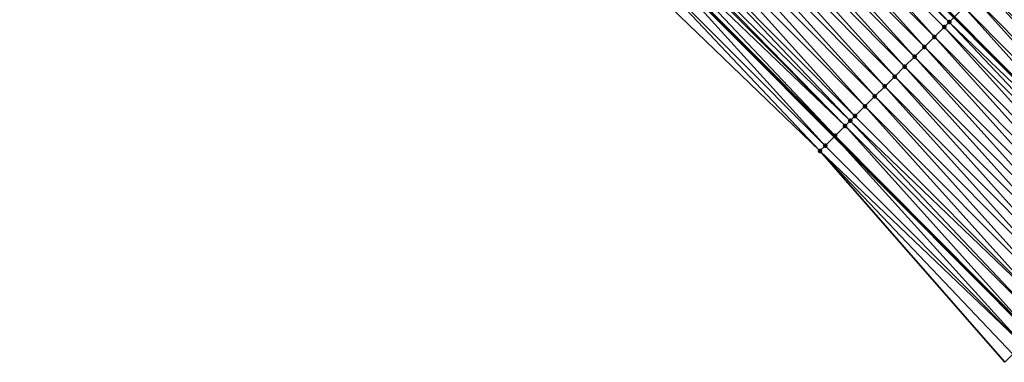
# Model space of a CAD drawing. Header units: feet. Extents: x 2017353 to 2024169, y 808050 to 818690.
# Tile 208 of 256: x 2020202 to 2020272, y 815981 to 816005. Entities that reach past the tile are written whole.
import ezdxf

# ---------------------------------------------------------------- set-up
doc = ezdxf.new("R2010")
doc.units = ezdxf.units.FT
doc.header["$MEASUREMENT"] = 0
for name, color, linetype, lineweight in [('EP_Travel Lane', 172, 'Continuous', 53), ('SB-Road Shots', 141, 'Continuous', 100), ('SB-Road X-Section', 40, 'Continuous', 13), ('STRIPING', 60, 'Continuous', 53)]:
    doc.layers.add(name, color=color, linetype=linetype, lineweight=lineweight)
doc.layers.add('I-77-MM15-17_SB-Surface-BORDER', color=7, linetype='Continuous')
doc.layers.add('I-77-MM15-17_SB-Surface-TIN', color=7, linetype='Continuous')

msp = doc.modelspace()

# ---------------------------------------------------------------- linework, layer by layer
at = {"layer": 'EP_Travel Lane'}
msp.add_polyline3d([(2020147.136741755, 816110.4209932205, 250.7558075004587), (2020161.246465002, 816096.2471822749, 250.6169711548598), (2020175.356261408, 816082.0732978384, 250.4958218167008), (2020189.466189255, 816067.899281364, 250.406463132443), (2020203.575907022, 816053.7254759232, 250.2663043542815), (2020217.685651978, 816039.5516431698, 250.1327209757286), (2020231.795476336, 816025.3777306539, 250.0183346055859), (2020245.905299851, 816011.2038189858, 249.903746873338), (2020260.015170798, 815997.0298596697, 249.8006359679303), (2020274.125037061, 815982.8559050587, 249.6963866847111)], dxfattribs=at)
at = {"layer": 'I-77-MM15-17_SB-Surface-BORDER', "color": 3, "linetype": 'Continuous', "lineweight": -3}
msp.add_polyline3d([(2020272.17283029, 815980.9141399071, 249.5921255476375), (2020258.970484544, 815995.99076692, 249.7441326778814), (2020244.573636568, 816009.8793578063, 249.8230065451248), (2020229.854238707, 816023.4470217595, 249.8970260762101), (2020214.590293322, 816036.4732472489, 249.918203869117), (2020202.082503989, 816052.2403502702, 250.1515046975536), (2020187.715242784, 816066.1582150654, 250.2506609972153), (2020174.756157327, 816081.4764765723, 250.4549327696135), (2020159.982902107, 816094.9905637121, 250.5269917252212), (2020146.820160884, 816110.106126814, 250.7363368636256)], dxfattribs=at)
at = {"layer": 'I-77-MM15-17_SB-Surface-TIN', "color": 128, "linetype": 'Continuous', "lineweight": -3}
for points in [[(2020253.749919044, 816019.0077692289, 250.1668185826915), (2020268.215904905, 816005.1881105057, 250.0717868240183), (2020254.450162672, 816019.704340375, 250.1954053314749)], [(2020268.215904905, 816005.1881105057, 250.0717868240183), (2020268.557264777, 816005.5276725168, 250.086637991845), (2020254.450162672, 816019.704340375, 250.1954053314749)], [(2020253.040960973, 816018.302518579, 250.1391779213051), (2020267.148058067, 816004.1258561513, 250.0291518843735), (2020253.749919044, 816019.0077692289, 250.1668185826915)], [(2020253.749919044, 816019.0077692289, 250.1668185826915), (2020267.85701508, 816004.8311078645, 250.0565360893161), (2020268.215904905, 816005.1881105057, 250.0717868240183)], [(2020253.749919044, 816019.0077692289, 250.1668185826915), (2020267.148058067, 816004.1258561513, 250.0291518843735), (2020267.85701508, 816004.8311078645, 250.0565360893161)], [(2020252.332007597, 816017.5972632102, 250.112673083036), (2020266.439111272, 816003.4205941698, 250.0042393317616), (2020253.040960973, 816018.302518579, 250.1391779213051)], [(2020253.040960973, 816018.302518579, 250.1391779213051), (2020266.439111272, 816003.4205941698, 250.0042393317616), (2020267.148058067, 816004.1258561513, 250.0291518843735)], [(2020251.62306598, 816016.8919960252, 250.0890123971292), (2020265.730171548, 816002.7153250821, 249.9810372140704), (2020252.332007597, 816017.5972632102, 250.112673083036)], [(2020252.332007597, 816017.5972632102, 250.112673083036), (2020265.730171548, 816002.7153250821, 249.9810372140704), (2020266.439111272, 816003.4205941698, 250.0042393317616)], [(2020250.914144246, 816016.1867088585, 250.0701613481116), (2020265.021244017, 816002.0100437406, 249.9607845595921), (2020251.62306598, 816016.8919960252, 250.0890123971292)], [(2020251.62306598, 816016.8919960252, 250.0890123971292), (2020265.021244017, 816002.0100437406, 249.9607845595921), (2020265.730171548, 816002.7153250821, 249.9810372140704)], [(2020250.205221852, 816015.4814223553, 250.0511505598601), (2020264.312323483, 816001.3047553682, 249.9422243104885), (2020250.914144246, 816016.1867088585, 250.0701613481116)], [(2020250.914144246, 816016.1867088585, 250.0701613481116), (2020264.312323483, 816001.3047553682, 249.9422243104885), (2020265.021244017, 816002.0100437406, 249.9607845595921)], [(2020249.496288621, 816014.7761467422, 250.0295185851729), (2020263.603394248, 816000.5994757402, 249.9215592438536), (2020250.205221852, 816015.4814223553, 250.0511505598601)], [(2020250.205221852, 816015.4814223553, 250.0511505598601), (2020263.603394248, 816000.5994757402, 249.9215592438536), (2020264.312323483, 816001.3047553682, 249.9422243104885)], [(2020248.787351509, 816014.0708750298, 250.0069476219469), (2020262.894461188, 815999.8941999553, 249.8999691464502), (2020249.496288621, 816014.7761467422, 250.0295185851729)], [(2020249.496288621, 816014.7761467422, 250.0295185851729), (2020262.894461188, 815999.8941999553, 249.8999691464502), (2020263.603394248, 816000.5994757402, 249.9215592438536)], [(2020248.078418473, 816013.365599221, 249.9853627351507), (2020262.185529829, 815999.1889224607, 249.8787905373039), (2020248.787351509, 816014.0708750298, 250.0069476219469)], [(2020248.787351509, 816014.0708750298, 250.0069476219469), (2020262.185529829, 815999.1889224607, 249.8787905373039), (2020262.894461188, 815999.8941999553, 249.8999691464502)], [(2020247.369483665, 816012.6603251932, 249.9633491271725), (2020261.47660198, 815998.4836414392, 249.8584608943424), (2020248.078418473, 816013.365599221, 249.9853627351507)], [(2020248.078418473, 816013.365599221, 249.9853627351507), (2020261.47660198, 815998.4836414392, 249.8584608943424), (2020262.185529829, 815999.1889224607, 249.8787905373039)], [(2020246.79747797, 816012.0912823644, 249.9444800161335), (2020261.141123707, 815998.1498957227, 249.8480171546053), (2020247.369483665, 816012.6603251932, 249.9633491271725)], [(2020247.369483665, 816012.6603251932, 249.9633491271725), (2020261.141123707, 815998.1498957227, 249.8480171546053), (2020261.47660198, 815998.4836414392, 249.8584608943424)], [(2020245.951560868, 816011.2498305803, 249.9064582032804), (2020260.058684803, 815997.0731411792, 249.8029303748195), (2020246.316734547, 816011.6130576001, 249.9251730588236)], [(2020246.316734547, 816011.6130576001, 249.9251730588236), (2020260.767658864, 815997.7783757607, 249.8344381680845), (2020246.660541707, 816011.9550583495, 249.9396062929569)], [(2020246.316734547, 816011.6130576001, 249.9251730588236), (2020260.058684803, 815997.0731411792, 249.8029303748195), (2020260.767658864, 815997.7783757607, 249.8344381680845)], [(2020246.660541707, 816011.9550583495, 249.9396062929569), (2020260.767658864, 815997.7783757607, 249.8344381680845), (2020246.79747797, 816012.0912823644, 249.9444800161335)], [(2020246.79747797, 816012.0912823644, 249.9444800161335), (2020260.767658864, 815997.7783757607, 249.8344381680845), (2020261.141123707, 815998.1498957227, 249.8480171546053)], [(2020245.242545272, 816010.5446377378, 249.8649032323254), (2020259.349686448, 815996.367931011, 249.7655463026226), (2020245.905299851, 816011.2038189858, 249.903746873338)], [(2020245.951560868, 816011.2498305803, 249.9064582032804), (2020245.905299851, 816011.2038189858, 249.903746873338), (2020260.015170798, 815997.0298596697, 249.8006359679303)], [(2020259.349686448, 815996.367931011, 249.7655463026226), (2020260.015170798, 815997.0298596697, 249.8006359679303), (2020245.905299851, 816011.2038189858, 249.903746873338)], [(2020245.951560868, 816011.2498305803, 249.9064582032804), (2020260.015170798, 815997.0298596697, 249.8006359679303), (2020260.058684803, 815997.0731411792, 249.8029303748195)], [(2020245.242545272, 816010.5446377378, 249.8649032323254), (2020244.573636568, 816009.8793578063, 249.8230065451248), (2020258.970484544, 815995.99076692, 249.7441326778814)], [(2020245.242545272, 816010.5446377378, 249.8649032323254), (2020258.970484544, 815995.99076692, 249.7441326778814), (2020259.349686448, 815996.367931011, 249.7655463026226)], [(2020286.217816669, 815994.8859934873, 250.101723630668), (2020272.819676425, 816009.7679077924, 250.2390942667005), (2020272.110731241, 816009.0626441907, 250.2145716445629)], [(2020285.508874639, 815994.1807267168, 250.0779637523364), (2020272.110731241, 816009.0626441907, 250.2145716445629), (2020271.401784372, 816008.3573822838, 250.1896410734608)], [(2020285.508874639, 815994.1807267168, 250.0779637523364), (2020286.217816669, 815994.8859934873, 250.101723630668), (2020272.110731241, 816009.0626441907, 250.2145716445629)], [(2020284.799929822, 815993.4754627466, 250.0535298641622), (2020271.401784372, 816008.3573822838, 250.1896410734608), (2020270.692840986, 816007.6521168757, 250.1655532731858)], [(2020284.799929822, 815993.4754627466, 250.0535298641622), (2020285.508874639, 815994.1807267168, 250.0779637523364), (2020271.401784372, 816008.3573822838, 250.1896410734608)], [(2020269.983896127, 816006.9468529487, 250.1411089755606), (2020284.090985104, 815992.7701986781, 250.0291195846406), (2020270.692840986, 816007.6521168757, 250.1655532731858)], [(2020284.799929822, 815993.4754627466, 250.0535298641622), (2020270.692840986, 816007.6521168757, 250.1655532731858), (2020284.090985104, 815992.7701986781, 250.0291195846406)], [(2020269.274947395, 816006.2415929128, 250.1157280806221), (2020283.382036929, 815992.0649380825, 250.0038733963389), (2020269.983896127, 816006.9468529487, 250.1411089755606)], [(2020269.983896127, 816006.9468529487, 250.1411089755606), (2020283.382036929, 815992.0649380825, 250.0038733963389), (2020284.090985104, 815992.7701986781, 250.0291195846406)], [(2020268.565984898, 816005.5363467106, 250.0870173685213), (2020282.673077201, 815991.3596890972, 249.9758326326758), (2020269.274947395, 816006.2415929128, 250.1157280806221)], [(2020269.274947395, 816006.2415929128, 250.1157280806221), (2020282.673077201, 815991.3596890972, 249.9758326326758), (2020283.382036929, 815992.0649380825, 250.0038733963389)], [(2020268.215904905, 816005.1881105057, 250.0717868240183), (2020282.664357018, 815991.3510145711, 249.9754859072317), (2020268.557264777, 816005.5276725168, 250.086637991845)], [(2020268.565984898, 816005.5363467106, 250.0870173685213), (2020268.557264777, 816005.5276725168, 250.086637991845), (2020282.664357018, 815991.3510145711, 249.9754859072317)], [(2020268.565984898, 816005.5363467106, 250.0870173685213), (2020282.664357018, 815991.3510145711, 249.9754859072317), (2020282.673077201, 815991.3596890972, 249.9758326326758)], [(2020267.148058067, 816004.1258561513, 250.0291518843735), (2020281.255161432, 815989.9491874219, 249.9206427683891), (2020267.85701508, 816004.8311078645, 250.0565360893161)], [(2020267.85701508, 816004.8311078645, 250.0565360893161), (2020281.96411686, 815990.6544407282, 249.9476434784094), (2020268.215904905, 816005.1881105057, 250.0717868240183)], [(2020267.85701508, 816004.8311078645, 250.0565360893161), (2020281.255161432, 815989.9491874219, 249.9206427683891), (2020281.96411686, 815990.6544407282, 249.9476434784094)], [(2020268.215904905, 816005.1881105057, 250.0717868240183), (2020281.96411686, 815990.6544407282, 249.9476434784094), (2020282.664357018, 815991.3510145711, 249.9754859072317)], [(2020266.439111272, 816003.4205941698, 250.0042393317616), (2020280.546209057, 815989.243931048, 249.8943804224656), (2020267.148058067, 816004.1258561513, 250.0291518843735)], [(2020267.148058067, 816004.1258561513, 250.0291518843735), (2020280.546209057, 815989.243931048, 249.8943804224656), (2020281.255161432, 815989.9491874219, 249.9206427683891)], [(2020265.730171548, 816002.7153250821, 249.9810372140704), (2020279.837271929, 815988.5386593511, 249.8718063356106), (2020266.439111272, 816003.4205941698, 250.0042393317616)], [(2020266.439111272, 816003.4205941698, 250.0042393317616), (2020279.837271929, 815988.5386593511, 249.8718063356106), (2020280.546209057, 815989.243931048, 249.8943804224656)], [(2020265.021244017, 816002.0100437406, 249.9607845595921), (2020279.128350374, 815987.8333720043, 249.8529992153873), (2020265.730171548, 816002.7153250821, 249.9810372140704)], [(2020265.730171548, 816002.7153250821, 249.9810372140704), (2020279.128350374, 815987.8333720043, 249.8529992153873), (2020279.837271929, 815988.5386593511, 249.8718063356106)], [(2020264.312323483, 816001.3047553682, 249.9422243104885), (2020278.419431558, 815987.1280819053, 249.8348544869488), (2020265.021244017, 816002.0100437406, 249.9607845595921)], [(2020265.021244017, 816002.0100437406, 249.9607845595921), (2020278.419431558, 815987.1280819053, 249.8348544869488), (2020279.128350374, 815987.8333720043, 249.8529992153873)], [(2020263.603394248, 816000.5994757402, 249.9215592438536), (2020277.710506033, 815986.4227985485, 249.8150869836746), (2020264.312323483, 816001.3047553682, 249.9422243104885)], [(2020264.312323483, 816001.3047553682, 249.9422243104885), (2020277.710506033, 815986.4227985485, 249.8150869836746), (2020278.419431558, 815987.1280819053, 249.8348544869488)], [(2020262.894461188, 815999.8941999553, 249.8999691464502), (2020277.001576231, 815985.7175194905, 249.7942847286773), (2020263.603394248, 816000.5994757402, 249.9215592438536)], [(2020263.603394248, 816000.5994757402, 249.9215592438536), (2020277.001576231, 815985.7175194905, 249.7942847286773), (2020277.710506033, 815986.4227985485, 249.8150869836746)], [(2020262.185529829, 815999.1889224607, 249.8787905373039), (2020276.292643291, 815985.0122435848, 249.7727236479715), (2020262.894461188, 815999.8941999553, 249.8999691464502)], [(2020262.894461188, 815999.8941999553, 249.8999691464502), (2020276.292643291, 815985.0122435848, 249.7727236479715), (2020277.001576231, 815985.7175194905, 249.7942847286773)], [(2020261.47660198, 815998.4836414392, 249.8584608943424), (2020275.583710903, 815984.3069671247, 249.7512960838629), (2020262.185529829, 815999.1889224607, 249.8787905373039)], [(2020262.185529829, 815999.1889224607, 249.8787905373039), (2020275.583710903, 815984.3069671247, 249.7512960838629), (2020276.292643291, 815985.0122435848, 249.7727236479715)], [(2020261.141123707, 815998.1498957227, 249.8480171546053), (2020275.583710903, 815984.3069671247, 249.7512960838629), (2020261.47660198, 815998.4836414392, 249.8584608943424)], [(2020260.058684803, 815997.0731411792, 249.8029303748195), (2020274.165805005, 815982.8964555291, 249.6984940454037), (2020260.767658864, 815997.7783757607, 249.8344381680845)], [(2020260.767658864, 815997.7783757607, 249.8344381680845), (2020274.874776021, 815983.6016931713, 249.7292651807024), (2020261.141123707, 815998.1498957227, 249.8480171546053)], [(2020260.767658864, 815997.7783757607, 249.8344381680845), (2020274.165805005, 815982.8964555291, 249.6984940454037), (2020274.874776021, 815983.6016931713, 249.7292651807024)], [(2020261.141123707, 815998.1498957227, 249.8480171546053), (2020274.874776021, 815983.6016931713, 249.7292651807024), (2020275.583710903, 815984.3069671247, 249.7512960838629)], [(2020259.349686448, 815996.367931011, 249.7655463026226), (2020273.456809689, 815982.1912423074, 249.6618449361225), (2020260.015170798, 815997.0298596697, 249.8006359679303)], [(2020260.058684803, 815997.0731411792, 249.8029303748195), (2020260.015170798, 815997.0298596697, 249.8006359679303), (2020274.125037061, 815982.8559050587, 249.6963866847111)], [(2020273.456809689, 815982.1912423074, 249.6618449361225), (2020274.125037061, 815982.8559050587, 249.6963866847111), (2020260.015170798, 815997.0298596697, 249.8006359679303)], [(2020260.058684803, 815997.0731411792, 249.8029303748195), (2020274.125037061, 815982.8559050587, 249.6963866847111), (2020274.165805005, 815982.8964555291, 249.6984940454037)], [(2020258.970484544, 815995.99076692, 249.7441326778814), (2020273.456809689, 815982.1912423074, 249.6618449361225), (2020259.349686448, 815996.367931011, 249.7655463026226)], [(2020258.970484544, 815995.99076692, 249.7441326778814), (2020272.17283029, 815980.9141399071, 249.5921255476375), (2020272.747806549, 815981.4860369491, 249.6233031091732)], [(2020258.970484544, 815995.99076692, 249.7441326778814), (2020272.747806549, 815981.4860369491, 249.6233031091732), (2020273.456809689, 815982.1912423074, 249.6618449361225)]]:
    msp.add_3dface(points, dxfattribs=at)
at = {"layer": 'SB-Road Shots', "lineweight": 100}
for p in [(2020267.85701508, 816004.8311078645, 250.0565360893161), (2020268.215904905, 816005.1881105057, 250.0717868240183), (2020267.148058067, 816004.1258561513, 250.0291518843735), (2020266.439111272, 816003.4205941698, 250.0042393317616), (2020265.730171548, 816002.7153250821, 249.9810372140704), (2020265.021244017, 816002.0100437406, 249.9607845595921), (2020264.312323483, 816001.3047553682, 249.9422243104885), (2020263.603394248, 816000.5994757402, 249.9215592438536), (2020262.894461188, 815999.8941999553, 249.8999691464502), (2020262.185529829, 815999.1889224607, 249.8787905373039), (2020261.47660198, 815998.4836414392, 249.8584608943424), (2020260.767658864, 815997.7783757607, 249.8344381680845), (2020261.141123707, 815998.1498957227, 249.8480171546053), (2020260.058684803, 815997.0731411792, 249.8029303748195), (2020259.349686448, 815996.367931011, 249.7655463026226), (2020258.970484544, 815995.99076692, 249.7441326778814)]:
    msp.add_point(p, dxfattribs=at)
at = {"layer": 'SB-Road X-Section', "extrusion": (-0.7053533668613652, 0.7088316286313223, 0.005860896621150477), "elevation": -846591.2359466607, "flags": 128}
msp.add_lwpolyline([(-2007649.709362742, 5212.260025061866), (-2007648.991910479, 5212.25583006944), (-2007647.991910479, 5212.238098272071), (-2007646.991910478, 5212.211452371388), (-2007645.991910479, 5212.183945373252), (-2007644.991910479, 5212.156685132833), (-2007643.991910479, 5212.134230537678), (-2007642.991910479, 5212.112327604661), (-2007641.991910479, 5212.087804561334), (-2007640.991910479, 5212.062873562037), (-2007639.991910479, 5212.03878534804), (-2007638.991910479, 5212.014340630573), (-2007637.991910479, 5211.988959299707), (-2007636.991910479, 5211.960248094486), (-2007636.498124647, 5211.945017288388), (-2007635.991910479, 5211.929766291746), (-2007634.991910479, 5211.902381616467), (-2007633.991910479, 5211.877468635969), (-2007632.991910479, 5211.854266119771), (-2007631.991910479, 5211.834013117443), (-2007630.991910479, 5211.815452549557), (-2007629.991910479, 5211.794787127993), (-2007628.991910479, 5211.773196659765), (-2007627.991910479, 5211.75201768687), (-2007626.991910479, 5211.731687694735), (-2007626.518696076, 5211.721243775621), (-2007625.991910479, 5211.707664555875), (-2007624.991910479, 5211.676156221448), (-2007623.991910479, 5211.638771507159), (-2007623.457077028, 5211.61735751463)], dxfattribs=at)
at = {"layer": 'STRIPING'}
msp.add_polyline3d([(2020169.8077613, 816104.7641352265, 250.8991014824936), (2020183.9147333, 816090.5875981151, 250.7588655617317), (2020198.021724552, 816076.4110416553, 250.6232862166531), (2020212.128726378, 816062.2344745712, 250.490263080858), (2020226.236051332, 816048.0575827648, 250.4354008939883), (2020240.343099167, 816033.880969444, 250.313508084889), (2020254.450162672, 816019.704340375, 250.1954053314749), (2020268.557264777, 816005.5276725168, 250.086637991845), (2020282.664357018, 815991.3510145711, 249.9754859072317)], dxfattribs=at)

doc.saveas('drawing.dxf')
